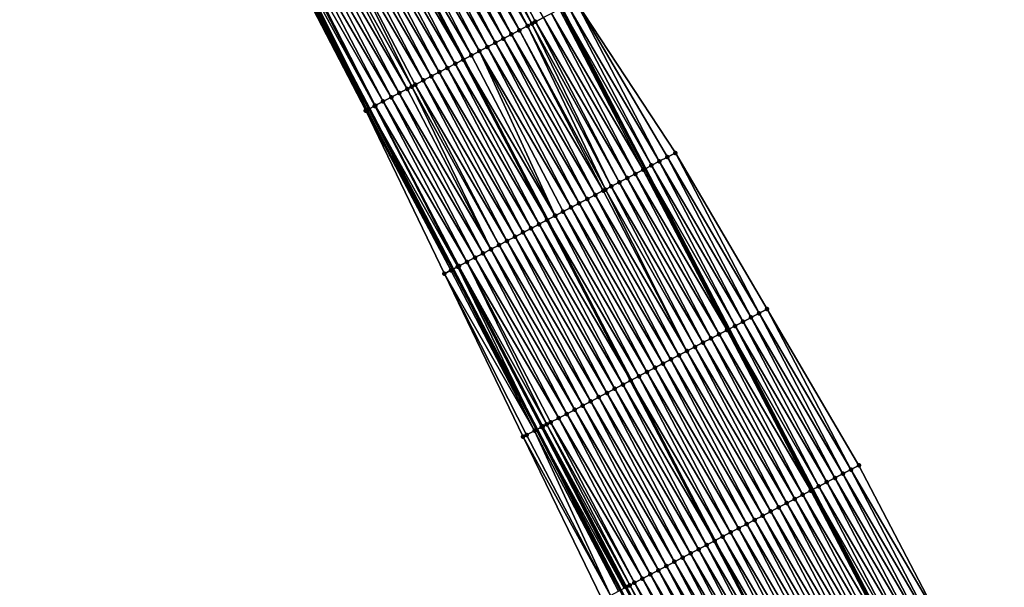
# Model space of a CAD drawing. Header units: feet. Extents: x 2010743 to 2022806, y 818705 to 837694.
# Tile 122 of 256: x 2013237 to 2013345, y 823403 to 823465. Entities that reach past the tile are written whole.
import ezdxf

# ---------------------------------------------------------------- set-up
doc = ezdxf.new("R2010")
doc.units = ezdxf.units.FT
doc.header["$MEASUREMENT"] = 0
for name, color, linetype, lineweight in [('EP_Travel Lane', 172, 'Continuous', 53), ('Road Shots', 141, 'Continuous', 100), ('STRIPING', 60, 'Continuous', 53)]:
    doc.layers.add(name, color=color, linetype=linetype, lineweight=lineweight)
doc.layers.add('I-77-MM17-21_NB-Surface-Border', color=7, linetype='Continuous')
doc.layers.add('I-77-MM17-21_NB-Surface-TIN', color=7, linetype='Continuous')

msp = doc.modelspace()

# ---------------------------------------------------------------- linework, layer by layer
at = {"layer": 'EP_Travel Lane'}
for points in [[(2013259.4, 823537.51, 297.26), (2013268.66, 823519.78, 296.99), (2013277.92, 823502.06, 296.69), (2013287.18, 823484.33, 296.39), (2013296.45, 823466.61, 296.1), (2013305.71, 823448.89, 295.82), (2013314.97, 823431.16, 295.55), (2013324.23, 823413.44, 295.29), (2013333.5, 823395.72, 295.01), (2013342.76, 823377.99, 294.73), (2013352.02, 823360.27, 294.43), (2013361.29, 823342.53, 294.14), (2013370.55, 823324.8, 293.87), (2013379.81, 823307.07, 293.59), (2013389.06, 823289.35, 293.3), (2013398.32, 823271.62, 293.01), (2013407.58, 823253.89, 292.73), (2013416.83, 823236.17, 292.43), (2013426.09, 823218.44, 292.15), (2013435.35, 823200.71, 291.87), (2013444.61, 823182.99, 291.57), (2013453.55, 823165.46, 291.31)], [(2013238.11, 823526.38, 297.69), (2013247.37, 823508.65, 297.41), (2013256.64, 823490.94, 297.09), (2013265.91, 823473.22, 296.8), (2013275.19, 823455.5, 296.51), (2013284.46, 823437.78, 296.25), (2013293.73, 823420.06, 295.99), (2013303, 823402.34, 295.72), (2013312.27, 823384.62, 295.45), (2013321.55, 823366.91, 295.15), (2013330.82, 823349.19, 294.85), (2013340.07, 823331.49, 294.56), (2013349.31, 823313.75, 294.26), (2013358.55, 823296.02, 294.01), (2013367.78, 823278.28, 293.74), (2013377.02, 823260.54, 293.47), (2013386.26, 823242.81, 293.17), (2013395.5, 823225.07, 292.89), (2013404.74, 823207.34, 292.59), (2013413.98, 823189.6, 292.32), (2013423.22, 823171.86, 292.03), (2013432.35, 823154.46, 291.74)]]:
    msp.add_polyline3d(points, dxfattribs=at)
at = {"layer": 'I-77-MM17-21_NB-Surface-Border', "color": 3, "linetype": 'Continuous', "lineweight": -3}
for points in [[(2013260.11, 823537.88, 297.23), (2013269.36, 823520.15, 296.97), (2013280.39, 823503.35, 296.58), (2013289.65, 823485.63, 296.27), (2013298.02, 823467.44, 296.04), (2013309.06, 823450.64, 295.67), (2013319.2, 823433.38, 295.36), (2013329.34, 823416.11, 295.05), (2013338.6, 823398.39, 294.79), (2013347.86, 823380.66, 294.49), (2013357.12, 823362.94, 294.19), (2013366.38, 823345.18, 293.89), (2013375.6, 823327.43, 293.59), (2013384.83, 823309.69, 293.29), (2013394.05, 823291.94, 293), (2013402.39, 823273.74, 292.8), (2013410.72, 823255.53, 292.57), (2013419.94, 823237.79, 292.28), (2013426.51, 823218.66, 292.13), (2013436.62, 823201.38, 291.81), (2013444.95, 823183.17, 291.56), (2013454.27, 823165.83, 291.28)], [(2013431.24, 823153.89, 291.7), (2013422.13, 823171.3, 291.99), (2013413.25, 823189.22, 292.3), (2013404.02, 823206.96, 292.58), (2013394.03, 823224.31, 292.84), (2013384.18, 823241.73, 293.07), (2013374.32, 823259.14, 293.32), (2013364.98, 823276.82, 293.59), (2013355.44, 823294.4, 293.83), (2013346.11, 823312.1, 294.1), (2013337.49, 823330.15, 294.42), (2013327.81, 823347.62, 294.69), (2013318.78, 823365.47, 295), (2013309.68, 823383.27, 295.31), (2013300.97, 823401.28, 295.61), (2013292.22, 823419.27, 295.92), (2013283.52, 823437.29, 296.22), (2013274.82, 823455.31, 296.51), (2013265.64, 823473.07, 296.79), (2013256.1, 823490.65, 297.07), (2013246.29, 823508.09, 297.37), (2013236.57, 823525.58, 297.64)]]:
    msp.add_polyline3d(points, dxfattribs=at)
at = {"layer": 'I-77-MM17-21_NB-Surface-TIN', "color": 128, "linetype": 'Continuous', "lineweight": -3}
for points in [[(2013283.45, 823482.38, 296.46), (2013293.19, 823464.91, 296.19), (2013284.34, 823482.85, 296.45)], [(2013284.34, 823482.85, 296.45), (2013293.59, 823465.12, 296.18), (2013294.48, 823465.58, 296.16)], [(2013284.34, 823482.85, 296.45), (2013293.19, 823464.91, 296.19), (2013293.59, 823465.12, 296.18)], [(2013280.79, 823480.99, 296.52), (2013290.94, 823463.73, 296.23), (2013281.68, 823481.46, 296.5)], [(2013281.68, 823481.46, 296.5), (2013291.82, 823464.19, 296.21), (2013282.56, 823481.92, 296.49)], [(2013281.68, 823481.46, 296.5), (2013290.94, 823463.73, 296.23), (2013291.82, 823464.19, 296.21)], [(2013282.56, 823481.92, 296.49), (2013292.71, 823464.66, 296.2), (2013283.45, 823482.38, 296.46)], [(2013282.56, 823481.92, 296.49), (2013291.82, 823464.19, 296.21), (2013292.71, 823464.66, 296.2)], [(2013283.45, 823482.38, 296.46), (2013292.71, 823464.66, 296.2), (2013293.19, 823464.91, 296.19)], [(2013279.02, 823480.07, 296.56), (2013289.16, 823462.8, 296.26), (2013279.9, 823480.53, 296.54)], [(2013279.9, 823480.53, 296.54), (2013290.05, 823463.27, 296.25), (2013280.79, 823480.99, 296.52)], [(2013279.9, 823480.53, 296.54), (2013289.16, 823462.8, 296.26), (2013290.05, 823463.27, 296.25)], [(2013280.79, 823480.99, 296.52), (2013290.05, 823463.27, 296.25), (2013290.94, 823463.73, 296.23)], [(2013277.25, 823479.14, 296.59), (2013287.39, 823461.88, 296.3), (2013278.13, 823479.6, 296.57)], [(2013278.13, 823479.6, 296.57), (2013288.28, 823462.34, 296.28), (2013279.02, 823480.07, 296.56)], [(2013278.13, 823479.6, 296.57), (2013287.39, 823461.88, 296.3), (2013288.28, 823462.34, 296.28)], [(2013279.02, 823480.07, 296.56), (2013288.28, 823462.34, 296.28), (2013289.16, 823462.8, 296.26)], [(2013274.59, 823477.75, 296.64), (2013284.73, 823460.49, 296.36), (2013275.47, 823478.21, 296.63)], [(2013275.47, 823478.21, 296.63), (2013285.62, 823460.95, 296.34), (2013276.36, 823478.68, 296.61)], [(2013275.47, 823478.21, 296.63), (2013284.73, 823460.49, 296.36), (2013285.62, 823460.95, 296.34)], [(2013277.25, 823479.14, 296.59), (2013276.36, 823478.68, 296.61), (2013286.5, 823461.41, 296.32)], [(2013286.5, 823461.41, 296.32), (2013276.36, 823478.68, 296.61), (2013285.62, 823460.95, 296.34)], [(2013277.25, 823479.14, 296.59), (2013286.5, 823461.41, 296.32), (2013287.39, 823461.88, 296.3)], [(2013272.81, 823476.82, 296.68), (2013282.96, 823459.56, 296.4), (2013273.7, 823477.29, 296.66)], [(2013273.7, 823477.29, 296.66), (2013283.85, 823460.02, 296.38), (2013274.59, 823477.75, 296.64)], [(2013273.7, 823477.29, 296.66), (2013282.96, 823459.56, 296.4), (2013283.85, 823460.02, 296.38)], [(2013274.59, 823477.75, 296.64), (2013283.85, 823460.02, 296.38), (2013284.73, 823460.49, 296.36)], [(2013271.04, 823475.9, 296.71), (2013281.19, 823458.64, 296.43), (2013271.93, 823476.36, 296.7)], [(2013271.93, 823476.36, 296.7), (2013282.07, 823459.1, 296.42), (2013272.81, 823476.82, 296.68)], [(2013271.93, 823476.36, 296.7), (2013281.19, 823458.64, 296.43), (2013282.07, 823459.1, 296.42)], [(2013272.81, 823476.82, 296.68), (2013282.07, 823459.1, 296.42), (2013282.96, 823459.56, 296.4)], [(2013268.38, 823474.51, 296.77), (2013278.53, 823457.25, 296.47), (2013269.27, 823474.97, 296.74)], [(2013269.27, 823474.97, 296.74), (2013279.41, 823457.71, 296.46), (2013270.16, 823475.43, 296.73)], [(2013269.27, 823474.97, 296.74), (2013278.53, 823457.25, 296.47), (2013279.41, 823457.71, 296.46)], [(2013270.16, 823475.43, 296.73), (2013279.91, 823457.97, 296.45), (2013271.04, 823475.9, 296.71)], [(2013270.16, 823475.43, 296.73), (2013279.41, 823457.71, 296.46), (2013279.91, 823457.97, 296.45)], [(2013271.04, 823475.9, 296.71), (2013280.3, 823458.17, 296.45), (2013281.19, 823458.64, 296.43)], [(2013271.04, 823475.9, 296.71), (2013279.91, 823457.97, 296.45), (2013280.3, 823458.17, 296.45)], [(2013266.79, 823473.67, 296.8), (2013276.75, 823456.32, 296.51), (2013267.5, 823474.05, 296.79)], [(2013267.5, 823474.05, 296.79), (2013277.64, 823456.78, 296.49), (2013268.38, 823474.51, 296.77)], [(2013267.5, 823474.05, 296.79), (2013276.75, 823456.32, 296.51), (2013277.64, 823456.78, 296.49)], [(2013268.38, 823474.51, 296.77), (2013277.64, 823456.78, 296.49), (2013278.53, 823457.25, 296.47)], [(2013265.72, 823473.12, 296.79), (2013265.64, 823473.07, 296.79), (2013274.98, 823455.39, 296.51)], [(2013274.82, 823455.31, 296.51), (2013274.98, 823455.39, 296.51), (2013265.64, 823473.07, 296.79)], [(2013265.72, 823473.12, 296.79), (2013274.98, 823455.39, 296.51), (2013265.91, 823473.22, 296.8)], [(2013266.26, 823473.4, 296.8), (2013265.91, 823473.22, 296.8), (2013275.19, 823455.5, 296.51)], [(2013274.98, 823455.39, 296.51), (2013275.19, 823455.5, 296.51), (2013265.91, 823473.22, 296.8)], [(2013266.26, 823473.4, 296.8), (2013275.82, 823455.83, 296.52), (2013266.61, 823473.58, 296.8)], [(2013266.26, 823473.4, 296.8), (2013275.19, 823455.5, 296.51), (2013275.82, 823455.83, 296.52)], [(2013266.61, 823473.58, 296.8), (2013275.87, 823455.86, 296.52), (2013266.79, 823473.67, 296.8)], [(2013266.61, 823473.58, 296.8), (2013275.82, 823455.83, 296.52), (2013275.87, 823455.86, 296.52)], [(2013266.79, 823473.67, 296.8), (2013275.87, 823455.86, 296.52), (2013276.75, 823456.32, 296.51)], [(2013307.28, 823449.71, 295.76), (2013298.02, 823467.44, 296.04), (2013297.14, 823466.97, 296.07)], [(2013307.28, 823449.71, 295.76), (2013308.17, 823450.17, 295.72), (2013298.02, 823467.44, 296.04)], [(2013308.17, 823450.17, 295.72), (2013309.06, 823450.64, 295.67), (2013298.02, 823467.44, 296.04)], [(2013305.51, 823448.78, 295.83), (2013296.25, 823466.51, 296.11), (2013295.37, 823466.05, 296.13)], [(2013296.25, 823466.51, 296.11), (2013305.71, 823448.89, 295.82), (2013296.45, 823466.61, 296.1)], [(2013305.51, 823448.78, 295.83), (2013305.71, 823448.89, 295.82), (2013296.25, 823466.51, 296.11)], [(2013306.4, 823449.25, 295.8), (2013297.14, 823466.97, 296.07), (2013296.45, 823466.61, 296.1)], [(2013306.4, 823449.25, 295.8), (2013296.45, 823466.61, 296.1), (2013305.71, 823448.89, 295.82)], [(2013306.4, 823449.25, 295.8), (2013307.28, 823449.71, 295.76), (2013297.14, 823466.97, 296.07)], [(2013302.85, 823447.39, 295.89), (2013293.59, 823465.12, 296.18), (2013293.19, 823464.91, 296.19)], [(2013303.74, 823447.86, 295.87), (2013294.48, 823465.58, 296.16), (2013293.59, 823465.12, 296.18)], [(2013302.85, 823447.39, 295.89), (2013303.74, 823447.86, 295.87), (2013293.59, 823465.12, 296.18)], [(2013304.62, 823448.32, 295.85), (2013295.37, 823466.05, 296.13), (2013294.48, 823465.58, 296.16)], [(2013303.74, 823447.86, 295.87), (2013304.62, 823448.32, 295.85), (2013294.48, 823465.58, 296.16)], [(2013304.62, 823448.32, 295.85), (2013305.51, 823448.78, 295.83), (2013295.37, 823466.05, 296.13)], [(2013301.08, 823446.47, 295.94), (2013291.82, 823464.19, 296.21), (2013290.94, 823463.73, 296.23)], [(2013301.32, 823446.59, 295.93), (2013292.71, 823464.66, 296.2), (2013291.82, 823464.19, 296.21)], [(2013301.08, 823446.47, 295.94), (2013301.32, 823446.59, 295.93), (2013291.82, 823464.19, 296.21)], [(2013301.97, 823446.93, 295.92), (2013293.19, 823464.91, 296.19), (2013292.71, 823464.66, 296.2)], [(2013301.32, 823446.59, 295.93), (2013301.97, 823446.93, 295.92), (2013292.71, 823464.66, 296.2)], [(2013301.97, 823446.93, 295.92), (2013302.85, 823447.39, 295.89), (2013293.19, 823464.91, 296.19)], [(2013299.31, 823445.54, 295.97), (2013290.05, 823463.27, 296.25), (2013289.16, 823462.8, 296.26)], [(2013300.19, 823446, 295.95), (2013290.94, 823463.73, 296.23), (2013290.05, 823463.27, 296.25)], [(2013299.31, 823445.54, 295.97), (2013300.19, 823446, 295.95), (2013290.05, 823463.27, 296.25)], [(2013300.19, 823446, 295.95), (2013301.08, 823446.47, 295.94), (2013290.94, 823463.73, 296.23)], [(2013295.77, 823443.69, 296.04), (2013287.39, 823461.88, 296.3), (2013286.5, 823461.41, 296.32)], [(2013297.53, 823444.61, 296), (2013288.28, 823462.34, 296.28), (2013287.39, 823461.88, 296.3)], [(2013295.77, 823443.69, 296.04), (2013296.65, 823444.15, 296.02), (2013287.39, 823461.88, 296.3)], [(2013296.65, 823444.15, 296.02), (2013297.53, 823444.61, 296), (2013287.39, 823461.88, 296.3)], [(2013298.42, 823445.08, 295.98), (2013289.16, 823462.8, 296.26), (2013288.28, 823462.34, 296.28)], [(2013297.53, 823444.61, 296), (2013298.42, 823445.08, 295.98), (2013288.28, 823462.34, 296.28)], [(2013298.42, 823445.08, 295.98), (2013299.31, 823445.54, 295.97), (2013289.16, 823462.8, 296.26)], [(2013284.73, 823460.49, 296.36), (2013294.88, 823443.23, 296.05), (2013285.62, 823460.95, 296.34)], [(2013295.76, 823443.69, 296.04), (2013286.5, 823461.41, 296.32), (2013285.62, 823460.95, 296.34)], [(2013295.76, 823443.69, 296.04), (2013285.62, 823460.95, 296.34), (2013294.88, 823443.23, 296.05)], [(2013295.76, 823443.69, 296.04), (2013295.77, 823443.69, 296.04), (2013286.5, 823461.41, 296.32)], [(2013293.1, 823442.3, 296.1), (2013283.85, 823460.02, 296.38), (2013282.96, 823459.56, 296.4)], [(2013293.99, 823442.76, 296.08), (2013284.73, 823460.49, 296.36), (2013283.85, 823460.02, 296.38)], [(2013293.1, 823442.3, 296.1), (2013293.99, 823442.76, 296.08), (2013283.85, 823460.02, 296.38)], [(2013293.99, 823442.76, 296.08), (2013294.88, 823443.23, 296.05), (2013284.73, 823460.49, 296.36)], [(2013290.44, 823440.91, 296.15), (2013281.19, 823458.64, 296.43), (2013280.3, 823458.17, 296.45)], [(2013291.33, 823441.37, 296.14), (2013282.07, 823459.1, 296.42), (2013281.19, 823458.64, 296.43)], [(2013290.44, 823440.91, 296.15), (2013291.33, 823441.37, 296.14), (2013281.19, 823458.64, 296.43)], [(2013292.22, 823441.84, 296.12), (2013282.96, 823459.56, 296.4), (2013282.07, 823459.1, 296.42)], [(2013291.33, 823441.37, 296.14), (2013292.22, 823441.84, 296.12), (2013282.07, 823459.1, 296.42)], [(2013292.22, 823441.84, 296.12), (2013293.1, 823442.3, 296.1), (2013282.96, 823459.56, 296.4)], [(2013288.67, 823439.98, 296.19), (2013279.41, 823457.71, 296.46), (2013278.53, 823457.25, 296.47)], [(2013288.67, 823439.98, 296.19), (2013279.91, 823457.97, 296.45), (2013279.41, 823457.71, 296.46)], [(2013289.56, 823440.45, 296.17), (2013280.3, 823458.17, 296.45), (2013279.91, 823457.97, 296.45)], [(2013288.67, 823439.98, 296.19), (2013289.56, 823440.45, 296.17), (2013279.91, 823457.97, 296.45)], [(2013289.56, 823440.45, 296.17), (2013290.44, 823440.91, 296.15), (2013280.3, 823458.17, 296.45)], [(2013286.9, 823439.06, 296.23), (2013277.64, 823456.78, 296.49), (2013276.75, 823456.32, 296.51)], [(2013287.79, 823439.52, 296.21), (2013278.53, 823457.25, 296.47), (2013277.64, 823456.78, 296.49)], [(2013286.9, 823439.06, 296.23), (2013287.79, 823439.52, 296.21), (2013277.64, 823456.78, 296.49)], [(2013287.79, 823439.52, 296.21), (2013288.67, 823439.98, 296.19), (2013278.53, 823457.25, 296.47)], [(2013284.24, 823437.67, 296.25), (2013274.98, 823455.39, 296.51), (2013274.82, 823455.31, 296.51)], [(2013283.52, 823437.29, 296.22), (2013284.24, 823437.67, 296.25), (2013274.82, 823455.31, 296.51)], [(2013284.24, 823437.67, 296.25), (2013275.19, 823455.5, 296.51), (2013274.98, 823455.39, 296.51)], [(2013284.99, 823438.06, 296.26), (2013275.82, 823455.83, 296.52), (2013275.19, 823455.5, 296.51)], [(2013284.99, 823438.06, 296.26), (2013275.19, 823455.5, 296.51), (2013284.46, 823437.78, 296.25)], [(2013284.24, 823437.67, 296.25), (2013284.46, 823437.78, 296.25), (2013275.19, 823455.5, 296.51)], [(2013285.13, 823438.13, 296.26), (2013275.87, 823455.86, 296.52), (2013275.82, 823455.83, 296.52)], [(2013284.99, 823438.06, 296.26), (2013285.13, 823438.13, 296.26), (2013275.82, 823455.83, 296.52)], [(2013286.01, 823438.59, 296.24), (2013276.75, 823456.32, 296.51), (2013275.87, 823455.86, 296.52)], [(2013285.13, 823438.13, 296.26), (2013286.01, 823438.59, 296.24), (2013275.87, 823455.86, 296.52)], [(2013286.01, 823438.59, 296.24), (2013286.9, 823439.06, 296.23), (2013276.75, 823456.32, 296.51)], [(2013317.43, 823432.45, 295.44), (2013308.17, 823450.17, 295.72), (2013307.28, 823449.71, 295.76)], [(2013318.31, 823432.91, 295.4), (2013309.06, 823450.64, 295.67), (2013308.17, 823450.17, 295.72)], [(2013317.43, 823432.45, 295.44), (2013318.31, 823432.91, 295.4), (2013308.17, 823450.17, 295.72)], [(2013318.31, 823432.91, 295.4), (2013319.2, 823433.38, 295.36), (2013309.06, 823450.64, 295.67)], [(2013314.77, 823431.06, 295.55), (2013305.51, 823448.78, 295.83), (2013304.62, 823448.32, 295.85)], [(2013305.51, 823448.78, 295.83), (2013314.97, 823431.16, 295.55), (2013305.71, 823448.89, 295.82)], [(2013314.77, 823431.06, 295.55), (2013314.97, 823431.16, 295.55), (2013305.51, 823448.78, 295.83)], [(2013315.66, 823431.52, 295.52), (2013306.4, 823449.25, 295.8), (2013305.71, 823448.89, 295.82)], [(2013315.66, 823431.52, 295.52), (2013305.71, 823448.89, 295.82), (2013314.97, 823431.16, 295.55)], [(2013316.54, 823431.98, 295.49), (2013307.28, 823449.71, 295.76), (2013306.4, 823449.25, 295.8)], [(2013315.66, 823431.52, 295.52), (2013316.54, 823431.98, 295.49), (2013306.4, 823449.25, 295.8)], [(2013316.54, 823431.98, 295.49), (2013317.43, 823432.45, 295.44), (2013307.28, 823449.71, 295.76)], [(2013313, 823430.13, 295.6), (2013303.74, 823447.86, 295.87), (2013302.85, 823447.39, 295.89)], [(2013313.88, 823430.59, 295.58), (2013304.62, 823448.32, 295.85), (2013303.74, 823447.86, 295.87)], [(2013313, 823430.13, 295.6), (2013313.88, 823430.59, 295.58), (2013303.74, 823447.86, 295.87)], [(2013313.88, 823430.59, 295.58), (2013314.77, 823431.06, 295.55), (2013304.62, 823448.32, 295.85)], [(2013310.34, 823428.74, 295.66), (2013301.32, 823446.59, 295.93), (2013301.08, 823446.47, 295.94)], [(2013311.22, 823429.2, 295.64), (2013301.97, 823446.93, 295.92), (2013301.32, 823446.59, 295.93)], [(2013310.34, 823428.74, 295.66), (2013311.22, 823429.2, 295.64), (2013301.32, 823446.59, 295.93)], [(2013312.11, 823429.67, 295.62), (2013302.85, 823447.39, 295.89), (2013301.97, 823446.93, 295.92)], [(2013311.22, 823429.2, 295.64), (2013312.11, 823429.67, 295.62), (2013301.97, 823446.93, 295.92)], [(2013312.11, 823429.67, 295.62), (2013313, 823430.13, 295.6), (2013302.85, 823447.39, 295.89)], [(2013308.57, 823427.82, 295.7), (2013299.31, 823445.54, 295.97), (2013298.42, 823445.08, 295.98)], [(2013309.45, 823428.28, 295.68), (2013300.19, 823446, 295.95), (2013299.31, 823445.54, 295.97)], [(2013308.57, 823427.82, 295.7), (2013309.45, 823428.28, 295.68), (2013299.31, 823445.54, 295.97)], [(2013310.34, 823428.74, 295.66), (2013301.08, 823446.47, 295.94), (2013300.19, 823446, 295.95)], [(2013309.45, 823428.28, 295.68), (2013310.34, 823428.74, 295.66), (2013300.19, 823446, 295.95)], [(2013306.79, 823426.89, 295.73), (2013297.53, 823444.61, 296), (2013296.65, 823444.15, 296.02)], [(2013307.68, 823427.35, 295.71), (2013298.42, 823445.08, 295.98), (2013297.53, 823444.61, 296)], [(2013306.79, 823426.89, 295.73), (2013307.68, 823427.35, 295.71), (2013297.53, 823444.61, 296)], [(2013307.68, 823427.35, 295.71), (2013308.57, 823427.82, 295.7), (2013298.42, 823445.08, 295.98)], [(2013305.02, 823425.96, 295.77), (2013295.76, 823443.69, 296.04), (2013294.88, 823443.23, 296.05)], [(2013305.02, 823425.96, 295.77), (2013295.77, 823443.69, 296.04), (2013295.76, 823443.69, 296.04)], [(2013305.91, 823426.43, 295.75), (2013296.65, 823444.15, 296.02), (2013295.77, 823443.69, 296.04)], [(2013305.02, 823425.96, 295.77), (2013305.91, 823426.43, 295.75), (2013295.77, 823443.69, 296.04)], [(2013305.91, 823426.43, 295.75), (2013306.79, 823426.89, 295.73), (2013296.65, 823444.15, 296.02)], [(2013302.36, 823424.57, 295.83), (2013293.1, 823442.3, 296.1), (2013292.22, 823441.84, 296.12)], [(2013303.25, 823425.04, 295.82), (2013293.99, 823442.76, 296.08), (2013293.1, 823442.3, 296.1)], [(2013302.36, 823424.57, 295.83), (2013303.25, 823425.04, 295.82), (2013293.1, 823442.3, 296.1)], [(2013293.99, 823442.76, 296.08), (2013304.13, 823425.5, 295.79), (2013294.88, 823443.23, 296.05)], [(2013303.25, 823425.04, 295.82), (2013304.13, 823425.5, 295.79), (2013293.99, 823442.76, 296.08)], [(2013305.02, 823425.96, 295.77), (2013294.88, 823443.23, 296.05), (2013304.13, 823425.5, 295.79)], [(2013300.59, 823423.65, 295.87), (2013291.33, 823441.37, 296.14), (2013290.44, 823440.91, 296.15)], [(2013301.48, 823424.11, 295.85), (2013292.22, 823441.84, 296.12), (2013291.33, 823441.37, 296.14)], [(2013300.59, 823423.65, 295.87), (2013301.48, 823424.11, 295.85), (2013291.33, 823441.37, 296.14)], [(2013301.48, 823424.11, 295.85), (2013302.36, 823424.57, 295.83), (2013292.22, 823441.84, 296.12)], [(2013298.82, 823422.72, 295.91), (2013289.56, 823440.45, 296.17), (2013288.67, 823439.98, 296.19)], [(2013299.7, 823423.18, 295.89), (2013290.44, 823440.91, 296.15), (2013289.56, 823440.45, 296.17)], [(2013298.82, 823422.72, 295.91), (2013299.7, 823423.18, 295.89), (2013289.56, 823440.45, 296.17)], [(2013299.7, 823423.18, 295.89), (2013300.59, 823423.65, 295.87), (2013290.44, 823440.91, 296.15)], [(2013296.16, 823421.33, 295.96), (2013286.9, 823439.06, 296.23), (2013286.01, 823438.59, 296.24)], [(2013297.04, 823421.79, 295.94), (2013287.79, 823439.52, 296.21), (2013286.9, 823439.06, 296.23)], [(2013296.16, 823421.33, 295.96), (2013297.04, 823421.79, 295.94), (2013286.9, 823439.06, 296.23)], [(2013297.93, 823422.26, 295.92), (2013288.67, 823439.98, 296.19), (2013287.79, 823439.52, 296.21)], [(2013297.04, 823421.79, 295.94), (2013297.93, 823422.26, 295.92), (2013287.79, 823439.52, 296.21)], [(2013297.93, 823422.26, 295.92), (2013298.82, 823422.72, 295.91), (2013288.67, 823439.98, 296.19)], [(2013284.99, 823438.06, 296.26), (2013284.46, 823437.78, 296.25), (2013293.73, 823420.06, 295.99)], [(2013294.26, 823420.34, 296), (2013285.13, 823438.13, 296.26), (2013284.99, 823438.06, 296.26)], [(2013294.26, 823420.34, 296), (2013284.99, 823438.06, 296.26), (2013293.73, 823420.06, 295.99)], [(2013294.83, 823420.64, 296), (2013286.01, 823438.59, 296.24), (2013285.13, 823438.13, 296.26)], [(2013294.26, 823420.34, 296), (2013294.39, 823420.4, 296), (2013285.13, 823438.13, 296.26)], [(2013294.39, 823420.4, 296), (2013294.4, 823420.41, 296), (2013285.13, 823438.13, 296.26)], [(2013294.4, 823420.41, 296), (2013294.83, 823420.64, 296), (2013285.13, 823438.13, 296.26)], [(2013294.83, 823420.64, 296), (2013295.27, 823420.87, 295.99), (2013286.01, 823438.59, 296.24)], [(2013295.27, 823420.87, 295.99), (2013296.16, 823421.33, 295.96), (2013286.01, 823438.59, 296.24)], [(2013293.5, 823419.94, 295.99), (2013284.24, 823437.67, 296.25), (2013283.52, 823437.29, 296.22)], [(2013292.22, 823419.27, 295.92), (2013292.61, 823419.48, 295.94), (2013283.52, 823437.29, 296.22)], [(2013292.61, 823419.48, 295.94), (2013293.5, 823419.94, 295.99), (2013283.52, 823437.29, 296.22)], [(2013293.5, 823419.94, 295.99), (2013284.46, 823437.78, 296.25), (2013284.24, 823437.67, 296.25)], [(2013293.5, 823419.94, 295.99), (2013293.73, 823420.06, 295.99), (2013284.46, 823437.78, 296.25)], [(2013326.69, 823414.72, 295.19), (2013317.43, 823432.45, 295.44), (2013316.54, 823431.98, 295.49)], [(2013327.57, 823415.19, 295.14), (2013318.31, 823432.91, 295.4), (2013317.43, 823432.45, 295.44)], [(2013326.69, 823414.72, 295.19), (2013327.57, 823415.19, 295.14), (2013317.43, 823432.45, 295.44)], [(2013328.46, 823415.65, 295.1), (2013319.2, 823433.38, 295.36), (2013318.31, 823432.91, 295.4)], [(2013327.57, 823415.19, 295.14), (2013328.46, 823415.65, 295.1), (2013318.31, 823432.91, 295.4)], [(2013328.46, 823415.65, 295.1), (2013329.34, 823416.11, 295.05), (2013319.2, 823433.38, 295.36)], [(2013324.91, 823413.79, 295.27), (2013315.66, 823431.52, 295.52), (2013314.97, 823431.16, 295.55)], [(2013325.8, 823414.26, 295.23), (2013316.54, 823431.98, 295.49), (2013315.66, 823431.52, 295.52)], [(2013324.91, 823413.79, 295.27), (2013325.8, 823414.26, 295.23), (2013315.66, 823431.52, 295.52)], [(2013325.8, 823414.26, 295.23), (2013326.69, 823414.72, 295.19), (2013316.54, 823431.98, 295.49)], [(2013323.14, 823412.87, 295.31), (2013313.88, 823430.59, 295.58), (2013313, 823430.13, 295.6)], [(2013324.03, 823413.33, 295.29), (2013314.77, 823431.06, 295.55), (2013313.88, 823430.59, 295.58)], [(2013323.14, 823412.87, 295.31), (2013324.03, 823413.33, 295.29), (2013313.88, 823430.59, 295.58)], [(2013314.77, 823431.06, 295.55), (2013324.23, 823413.44, 295.29), (2013314.97, 823431.16, 295.55)], [(2013324.03, 823413.33, 295.29), (2013324.23, 823413.44, 295.29), (2013314.77, 823431.06, 295.55)], [(2013324.91, 823413.79, 295.27), (2013314.97, 823431.16, 295.55), (2013324.23, 823413.44, 295.29)], [(2013320.48, 823411.48, 295.37), (2013311.22, 823429.2, 295.64), (2013310.34, 823428.74, 295.66)], [(2013321.37, 823411.94, 295.35), (2013312.11, 823429.67, 295.62), (2013311.22, 823429.2, 295.64)], [(2013320.48, 823411.48, 295.37), (2013321.37, 823411.94, 295.35), (2013311.22, 823429.2, 295.64)], [(2013322.26, 823412.41, 295.33), (2013313, 823430.13, 295.6), (2013312.11, 823429.67, 295.62)], [(2013321.37, 823411.94, 295.35), (2013322.26, 823412.41, 295.33), (2013312.11, 823429.67, 295.62)], [(2013322.26, 823412.41, 295.33), (2013323.14, 823412.87, 295.31), (2013313, 823430.13, 295.6)], [(2013318.71, 823410.55, 295.4), (2013309.45, 823428.28, 295.68), (2013308.57, 823427.82, 295.7)], [(2013319.6, 823411.02, 295.39), (2013310.34, 823428.74, 295.66), (2013309.45, 823428.28, 295.68)], [(2013318.71, 823410.55, 295.4), (2013319.6, 823411.02, 295.39), (2013309.45, 823428.28, 295.68)], [(2013319.6, 823411.02, 295.39), (2013320.48, 823411.48, 295.37), (2013310.34, 823428.74, 295.66)], [(2013316.94, 823409.63, 295.44), (2013307.68, 823427.35, 295.71), (2013306.79, 823426.89, 295.73)], [(2013317.82, 823410.09, 295.42), (2013308.57, 823427.82, 295.7), (2013307.68, 823427.35, 295.71)], [(2013316.94, 823409.63, 295.44), (2013317.82, 823410.09, 295.42), (2013307.68, 823427.35, 295.71)], [(2013317.82, 823410.09, 295.42), (2013318.71, 823410.55, 295.4), (2013308.57, 823427.82, 295.7)], [(2013314.28, 823408.24, 295.49), (2013305.02, 823425.96, 295.77), (2013304.13, 823425.5, 295.79)], [(2013315.16, 823408.7, 295.47), (2013305.91, 823426.43, 295.75), (2013305.02, 823425.96, 295.77)], [(2013314.28, 823408.24, 295.49), (2013315.16, 823408.7, 295.47), (2013305.02, 823425.96, 295.77)], [(2013316.05, 823409.16, 295.45), (2013306.79, 823426.89, 295.73), (2013305.91, 823426.43, 295.75)], [(2013315.16, 823408.7, 295.47), (2013316.05, 823409.16, 295.45), (2013305.91, 823426.43, 295.75)], [(2013316.05, 823409.16, 295.45), (2013316.94, 823409.63, 295.44), (2013306.79, 823426.89, 295.73)], [(2013312.51, 823407.31, 295.54), (2013303.25, 823425.04, 295.82), (2013302.36, 823424.57, 295.83)], [(2013303.25, 823425.04, 295.82), (2013313.39, 823407.77, 295.51), (2013304.13, 823425.5, 295.79)], [(2013312.51, 823407.31, 295.54), (2013313.39, 823407.77, 295.51), (2013303.25, 823425.04, 295.82)], [(2013314.28, 823408.24, 295.49), (2013304.13, 823425.5, 295.79), (2013313.39, 823407.77, 295.51)], [(2013310.73, 823406.38, 295.57), (2013301.48, 823424.11, 295.85), (2013300.59, 823423.65, 295.87)], [(2013311.62, 823406.85, 295.56), (2013302.36, 823424.57, 295.83), (2013301.48, 823424.11, 295.85)], [(2013310.73, 823406.38, 295.57), (2013311.62, 823406.85, 295.56), (2013301.48, 823424.11, 295.85)], [(2013311.62, 823406.85, 295.56), (2013312.51, 823407.31, 295.54), (2013302.36, 823424.57, 295.83)], [(2013308.07, 823404.99, 295.63), (2013298.82, 823422.72, 295.91), (2013297.93, 823422.26, 295.92)], [(2013308.96, 823405.46, 295.61), (2013299.7, 823423.18, 295.89), (2013298.82, 823422.72, 295.91)], [(2013308.07, 823404.99, 295.63), (2013308.96, 823405.46, 295.61), (2013298.82, 823422.72, 295.91)], [(2013309.85, 823405.92, 295.59), (2013300.59, 823423.65, 295.87), (2013299.7, 823423.18, 295.89)], [(2013308.96, 823405.46, 295.61), (2013309.85, 823405.92, 295.59), (2013299.7, 823423.18, 295.89)], [(2013309.85, 823405.92, 295.59), (2013310.73, 823406.38, 295.57), (2013300.59, 823423.65, 295.87)], [(2013306.3, 823404.07, 295.66), (2013297.04, 823421.79, 295.94), (2013296.16, 823421.33, 295.96)], [(2013307.19, 823404.53, 295.65), (2013297.93, 823422.26, 295.92), (2013297.04, 823421.79, 295.94)], [(2013306.3, 823404.07, 295.66), (2013307.19, 823404.53, 295.65), (2013297.04, 823421.79, 295.94)], [(2013307.19, 823404.53, 295.65), (2013308.07, 823404.99, 295.63), (2013297.93, 823422.26, 295.92)], [(2013304.02, 823402.87, 295.73), (2013294.83, 823420.64, 296), (2013294.4, 823420.41, 296)], [(2013304.53, 823403.14, 295.71), (2013295.27, 823420.87, 295.99), (2013294.83, 823420.64, 296)], [(2013304.02, 823402.87, 295.73), (2013304.53, 823403.14, 295.71), (2013294.83, 823420.64, 296)], [(2013305.42, 823403.6, 295.69), (2013296.16, 823421.33, 295.96), (2013295.27, 823420.87, 295.99)], [(2013304.53, 823403.14, 295.71), (2013305.42, 823403.6, 295.69), (2013295.27, 823420.87, 295.99)], [(2013305.42, 823403.6, 295.69), (2013306.3, 823404.07, 295.66), (2013296.16, 823421.33, 295.96)], [(2013301.87, 823401.75, 295.66), (2013292.61, 823419.48, 295.94), (2013292.22, 823419.27, 295.92)], [(2013301.87, 823401.75, 295.66), (2013293.5, 823419.94, 295.99), (2013292.61, 823419.48, 295.94)], [(2013302.76, 823402.22, 295.72), (2013293.73, 823420.06, 295.99), (2013293.5, 823419.94, 295.99)], [(2013301.87, 823401.75, 295.66), (2013302.76, 823402.22, 295.72), (2013293.5, 823419.94, 295.99)], [(2013303.41, 823402.55, 295.73), (2013294.26, 823420.34, 296), (2013293.73, 823420.06, 295.99)], [(2013303.41, 823402.55, 295.73), (2013293.73, 823420.06, 295.99), (2013303, 823402.34, 295.72)], [(2013302.76, 823402.22, 295.72), (2013303, 823402.34, 295.72), (2013293.73, 823420.06, 295.99)], [(2013303.64, 823402.68, 295.73), (2013294.39, 823420.4, 296), (2013294.26, 823420.34, 296)], [(2013303.41, 823402.55, 295.73), (2013303.49, 823402.6, 295.73), (2013294.26, 823420.34, 296)], [(2013303.49, 823402.6, 295.73), (2013303.64, 823402.68, 295.73), (2013294.26, 823420.34, 296)], [(2013303.64, 823402.68, 295.73), (2013294.4, 823420.41, 296), (2013294.39, 823420.4, 296)], [(2013303.64, 823402.68, 295.73), (2013304.02, 823402.87, 295.73), (2013294.4, 823420.41, 296)], [(2013300.97, 823401.28, 295.61), (2013300.98, 823401.29, 295.61), (2013292.22, 823419.27, 295.92)], [(2013300.98, 823401.29, 295.61), (2013301.87, 823401.75, 295.66), (2013292.22, 823419.27, 295.92)], [(2013338.6, 823398.39, 294.79), (2013329.34, 823416.11, 295.05), (2013328.46, 823415.65, 295.1)], [(2013336.83, 823397.46, 294.87), (2013327.57, 823415.19, 295.14), (2013326.69, 823414.72, 295.19)], [(2013337.72, 823397.92, 294.83), (2013328.46, 823415.65, 295.1), (2013327.57, 823415.19, 295.14)], [(2013336.83, 823397.46, 294.87), (2013337.72, 823397.92, 294.83), (2013327.57, 823415.19, 295.14)], [(2013337.72, 823397.92, 294.83), (2013338.6, 823398.39, 294.79), (2013328.46, 823415.65, 295.1)], [(2013335.06, 823396.53, 294.96), (2013325.8, 823414.26, 295.23), (2013324.91, 823413.79, 295.27)], [(2013335.94, 823397, 294.91), (2013326.69, 823414.72, 295.19), (2013325.8, 823414.26, 295.23)], [(2013335.06, 823396.53, 294.96), (2013335.94, 823397, 294.91), (2013325.8, 823414.26, 295.23)], [(2013335.94, 823397, 294.91), (2013336.83, 823397.46, 294.87), (2013326.69, 823414.72, 295.19)], [(2013332.4, 823395.14, 295.03), (2013323.14, 823412.87, 295.31), (2013322.26, 823412.41, 295.33)], [(2013333.29, 823395.61, 295.01), (2013324.03, 823413.33, 295.29), (2013323.14, 823412.87, 295.31)], [(2013332.4, 823395.14, 295.03), (2013333.29, 823395.61, 295.01), (2013323.14, 823412.87, 295.31)], [(2013324.03, 823413.33, 295.29), (2013333.5, 823395.72, 295.01), (2013324.23, 823413.44, 295.29)], [(2013333.29, 823395.61, 295.01), (2013333.5, 823395.72, 295.01), (2013324.03, 823413.33, 295.29)], [(2013334.17, 823396.07, 295), (2013324.91, 823413.79, 295.27), (2013324.23, 823413.44, 295.29)], [(2013334.17, 823396.07, 295), (2013324.23, 823413.44, 295.29), (2013333.5, 823395.72, 295.01)], [(2013334.17, 823396.07, 295), (2013335.06, 823396.53, 294.96), (2013324.91, 823413.79, 295.27)], [(2013330.63, 823394.22, 295.07), (2013321.37, 823411.94, 295.35), (2013320.48, 823411.48, 295.37)], [(2013331.51, 823394.68, 295.05), (2013322.26, 823412.41, 295.33), (2013321.37, 823411.94, 295.35)], [(2013330.63, 823394.22, 295.07), (2013331.51, 823394.68, 295.05), (2013321.37, 823411.94, 295.35)], [(2013331.51, 823394.68, 295.05), (2013332.4, 823395.14, 295.03), (2013322.26, 823412.41, 295.33)], [(2013328.85, 823393.29, 295.11), (2013319.6, 823411.02, 295.39), (2013318.71, 823410.55, 295.4)], [(2013329.74, 823393.75, 295.09), (2013320.48, 823411.48, 295.37), (2013319.6, 823411.02, 295.39)], [(2013328.85, 823393.29, 295.11), (2013329.74, 823393.75, 295.09), (2013319.6, 823411.02, 295.39)], [(2013329.74, 823393.75, 295.09), (2013330.63, 823394.22, 295.07), (2013320.48, 823411.48, 295.37)], [(2013326.2, 823391.9, 295.16), (2013316.94, 823409.63, 295.44), (2013316.05, 823409.16, 295.45)], [(2013327.08, 823392.36, 295.14), (2013317.82, 823410.09, 295.42), (2013316.94, 823409.63, 295.44)], [(2013326.2, 823391.9, 295.16), (2013327.08, 823392.36, 295.14), (2013316.94, 823409.63, 295.44)], [(2013327.97, 823392.83, 295.13), (2013318.71, 823410.55, 295.4), (2013317.82, 823410.09, 295.42)], [(2013327.08, 823392.36, 295.14), (2013327.97, 823392.83, 295.13), (2013317.82, 823410.09, 295.42)], [(2013327.97, 823392.83, 295.13), (2013328.85, 823393.29, 295.11), (2013318.71, 823410.55, 295.4)], [(2013324.42, 823390.97, 295.2), (2013315.16, 823408.7, 295.47), (2013314.28, 823408.24, 295.49)], [(2013325.31, 823391.44, 295.18), (2013316.05, 823409.16, 295.45), (2013315.16, 823408.7, 295.47)], [(2013324.42, 823390.97, 295.2), (2013325.31, 823391.44, 295.18), (2013315.16, 823408.7, 295.47)], [(2013325.31, 823391.44, 295.18), (2013326.2, 823391.9, 295.16), (2013316.05, 823409.16, 295.45)], [(2013312.51, 823407.31, 295.54), (2013322.65, 823390.05, 295.24), (2013313.39, 823407.77, 295.51)], [(2013323.54, 823390.51, 295.21), (2013314.28, 823408.24, 295.49), (2013313.39, 823407.77, 295.51)], [(2013323.54, 823390.51, 295.21), (2013313.39, 823407.77, 295.51), (2013322.65, 823390.05, 295.24)], [(2013323.54, 823390.51, 295.21), (2013324.42, 823390.97, 295.2), (2013314.28, 823408.24, 295.49)], [(2013319.99, 823388.66, 295.29), (2013310.73, 823406.38, 295.57), (2013309.85, 823405.92, 295.59)], [(2013320.88, 823389.12, 295.27), (2013311.62, 823406.85, 295.56), (2013310.73, 823406.38, 295.57)], [(2013319.99, 823388.66, 295.29), (2013320.88, 823389.12, 295.27), (2013310.73, 823406.38, 295.57)], [(2013321.76, 823389.58, 295.26), (2013312.51, 823407.31, 295.54), (2013311.62, 823406.85, 295.56)], [(2013320.88, 823389.12, 295.27), (2013321.76, 823389.58, 295.26), (2013311.62, 823406.85, 295.56)], [(2013321.76, 823389.58, 295.26), (2013322.65, 823390.05, 295.24), (2013312.51, 823407.31, 295.54)], [(2013308.07, 823404.99, 295.63), (2013318.22, 823387.73, 295.32), (2013308.96, 823405.46, 295.61)], [(2013319.11, 823388.19, 295.31), (2013309.85, 823405.92, 295.59), (2013308.96, 823405.46, 295.61)], [(2013319.11, 823388.19, 295.31), (2013308.96, 823405.46, 295.61), (2013318.22, 823387.73, 295.32)], [(2013319.11, 823388.19, 295.31), (2013319.99, 823388.66, 295.29), (2013309.85, 823405.92, 295.59)], [(2013306.3, 823404.07, 295.66), (2013316.45, 823386.81, 295.36), (2013307.19, 823404.53, 295.65)], [(2013307.19, 823404.53, 295.65), (2013317.33, 823387.27, 295.34), (2013308.07, 823404.99, 295.63)], [(2013307.19, 823404.53, 295.65), (2013316.45, 823386.81, 295.36), (2013317.33, 823387.27, 295.34)], [(2013308.07, 823404.99, 295.63), (2013317.33, 823387.27, 295.34), (2013318.22, 823387.73, 295.32)], [(2013304.02, 823402.87, 295.73), (2013313.79, 823385.42, 295.43), (2013304.53, 823403.14, 295.71)], [(2013304.53, 823403.14, 295.71), (2013314.67, 823385.88, 295.4), (2013305.42, 823403.6, 295.69)], [(2013304.53, 823403.14, 295.71), (2013313.79, 823385.42, 295.43), (2013314.67, 823385.88, 295.4)], [(2013305.42, 823403.6, 295.69), (2013315.56, 823386.34, 295.38), (2013306.3, 823404.07, 295.66)], [(2013305.42, 823403.6, 295.69), (2013314.67, 823385.88, 295.4), (2013315.56, 823386.34, 295.38)], [(2013306.3, 823404.07, 295.66), (2013315.56, 823386.34, 295.38), (2013316.45, 823386.81, 295.36)], [(2013303.49, 823402.6, 295.73), (2013312.9, 823384.95, 295.45), (2013303.64, 823402.68, 295.73)], [(2013303.64, 823402.68, 295.73), (2013313.19, 823385.1, 295.44), (2013304.02, 823402.87, 295.73)], [(2013303.64, 823402.68, 295.73), (2013312.9, 823384.95, 295.45), (2013313.19, 823385.1, 295.44)], [(2013304.02, 823402.87, 295.73), (2013313.19, 823385.1, 295.44), (2013313.79, 823385.42, 295.43)]]:
    msp.add_3dface(points, dxfattribs=at)
at = {"layer": 'Road Shots', "lineweight": 100}
for p in [(2013293.59, 823465.12, 296.18), (2013291.82, 823464.19, 296.21), (2013292.71, 823464.66, 296.2), (2013293.19, 823464.91, 296.19), (2013290.05, 823463.27, 296.25), (2013290.94, 823463.73, 296.23), (2013287.39, 823461.88, 296.3), (2013288.28, 823462.34, 296.28), (2013289.16, 823462.8, 296.26), (2013285.62, 823460.95, 296.34), (2013286.5, 823461.41, 296.32), (2013283.85, 823460.02, 296.38), (2013284.73, 823460.49, 296.36), (2013281.19, 823458.64, 296.43), (2013282.07, 823459.1, 296.42), (2013282.96, 823459.56, 296.4), (2013279.41, 823457.71, 296.46), (2013279.91, 823457.97, 296.45), (2013280.3, 823458.17, 296.45), (2013277.64, 823456.78, 296.49), (2013278.53, 823457.25, 296.47), (2013274.82, 823455.31, 296.51), (2013274.98, 823455.39, 296.51), (2013275.82, 823455.83, 296.52), (2013275.87, 823455.86, 296.52), (2013276.75, 823456.32, 296.51), (2013308.17, 823450.17, 295.72), (2013309.06, 823450.64, 295.67), (2013305.51, 823448.78, 295.83), (2013306.4, 823449.25, 295.8), (2013307.28, 823449.71, 295.76), (2013303.74, 823447.86, 295.87), (2013304.62, 823448.32, 295.85), (2013301.32, 823446.59, 295.93), (2013301.97, 823446.93, 295.92), (2013302.85, 823447.39, 295.89), (2013299.31, 823445.54, 295.97), (2013300.19, 823446, 295.95), (2013301.08, 823446.47, 295.94), (2013297.53, 823444.61, 296), (2013298.42, 823445.08, 295.98), (2013295.76, 823443.69, 296.04), (2013295.77, 823443.69, 296.04), (2013296.65, 823444.15, 296.02), (2013293.1, 823442.3, 296.1), (2013293.99, 823442.76, 296.08), (2013294.88, 823443.23, 296.05), (2013291.33, 823441.37, 296.14), (2013292.22, 823441.84, 296.12), (2013289.56, 823440.45, 296.17), (2013290.44, 823440.91, 296.15), (2013286.9, 823439.06, 296.23), (2013287.79, 823439.52, 296.21), (2013288.67, 823439.98, 296.19), (2013284.99, 823438.06, 296.26), (2013285.13, 823438.13, 296.26), (2013286.01, 823438.59, 296.24), (2013283.52, 823437.29, 296.22), (2013284.24, 823437.67, 296.25), (2013317.43, 823432.45, 295.44), (2013318.31, 823432.91, 295.4), (2013319.2, 823433.38, 295.36), (2013315.66, 823431.52, 295.52), (2013316.54, 823431.98, 295.49), (2013313.88, 823430.59, 295.58), (2013314.77, 823431.06, 295.55), (2013311.22, 823429.2, 295.64), (2013312.11, 823429.67, 295.62), (2013313, 823430.13, 295.6), (2013309.45, 823428.28, 295.68), (2013310.34, 823428.74, 295.66), (2013307.68, 823427.35, 295.71), (2013308.57, 823427.82, 295.7), (2013305.02, 823425.96, 295.77), (2013305.91, 823426.43, 295.75), (2013306.79, 823426.89, 295.73), (2013303.25, 823425.04, 295.82), (2013304.13, 823425.5, 295.79), (2013301.48, 823424.11, 295.85), (2013302.36, 823424.57, 295.83), (2013298.82, 823422.72, 295.91), (2013299.7, 823423.18, 295.89), (2013300.59, 823423.65, 295.87), (2013297.04, 823421.79, 295.94), (2013297.93, 823422.26, 295.92), (2013294.83, 823420.64, 296), (2013295.27, 823420.87, 295.99), (2013296.16, 823421.33, 295.96), (2013292.61, 823419.48, 295.94), (2013293.5, 823419.94, 295.99), (2013294.26, 823420.34, 296), (2013294.39, 823420.4, 296), (2013294.4, 823420.41, 296), (2013292.22, 823419.27, 295.92), (2013329.34, 823416.11, 295.05), (2013327.57, 823415.19, 295.14), (2013328.46, 823415.65, 295.1), (2013325.8, 823414.26, 295.23), (2013326.69, 823414.72, 295.19), (2013323.14, 823412.87, 295.31), (2013324.03, 823413.33, 295.29), (2013324.91, 823413.79, 295.27), (2013321.37, 823411.94, 295.35), (2013322.26, 823412.41, 295.33), (2013319.6, 823411.02, 295.39), (2013320.48, 823411.48, 295.37), (2013316.94, 823409.63, 295.44), (2013317.82, 823410.09, 295.42), (2013318.71, 823410.55, 295.4), (2013315.16, 823408.7, 295.47), (2013316.05, 823409.16, 295.45), (2013313.39, 823407.77, 295.51), (2013314.28, 823408.24, 295.49), (2013310.73, 823406.38, 295.57), (2013311.62, 823406.85, 295.56), (2013312.51, 823407.31, 295.54), (2013308.96, 823405.46, 295.61), (2013309.85, 823405.92, 295.59), (2013307.19, 823404.53, 295.65), (2013308.07, 823404.99, 295.63), (2013304.53, 823403.14, 295.71), (2013305.42, 823403.6, 295.69), (2013306.3, 823404.07, 295.66), (2013303.64, 823402.68, 295.73), (2013304.02, 823402.87, 295.73)]:
    msp.add_point(p, dxfattribs=at)
at = {"layer": 'STRIPING'}
msp.add_polyline3d([(2013248.59, 823531.86, 297.49), (2013257.84, 823514.13, 297.21), (2013267.1, 823496.4, 296.91), (2013276.36, 823478.68, 296.61), (2013285.62, 823460.95, 296.34), (2013294.88, 823443.23, 296.05), (2013304.13, 823425.5, 295.79), (2013313.39, 823407.77, 295.51), (2013322.65, 823390.05, 295.24), (2013331.91, 823372.32, 294.94), (2013341.17, 823354.6, 294.64), (2013350.41, 823336.87, 294.35), (2013359.63, 823319.12, 294.08), (2013368.86, 823301.38, 293.81), (2013378.08, 823283.64, 293.54), (2013387.3, 823265.89, 293.25), (2013396.53, 823248.15, 292.97), (2013405.75, 823230.4, 292.69), (2013414.97, 823212.66, 292.41), (2013424.2, 823194.91, 292.11), (2013433.42, 823177.17, 291.83), (2013442.73, 823159.85, 291.54)], dxfattribs=at)

doc.saveas('drawing.dxf')
